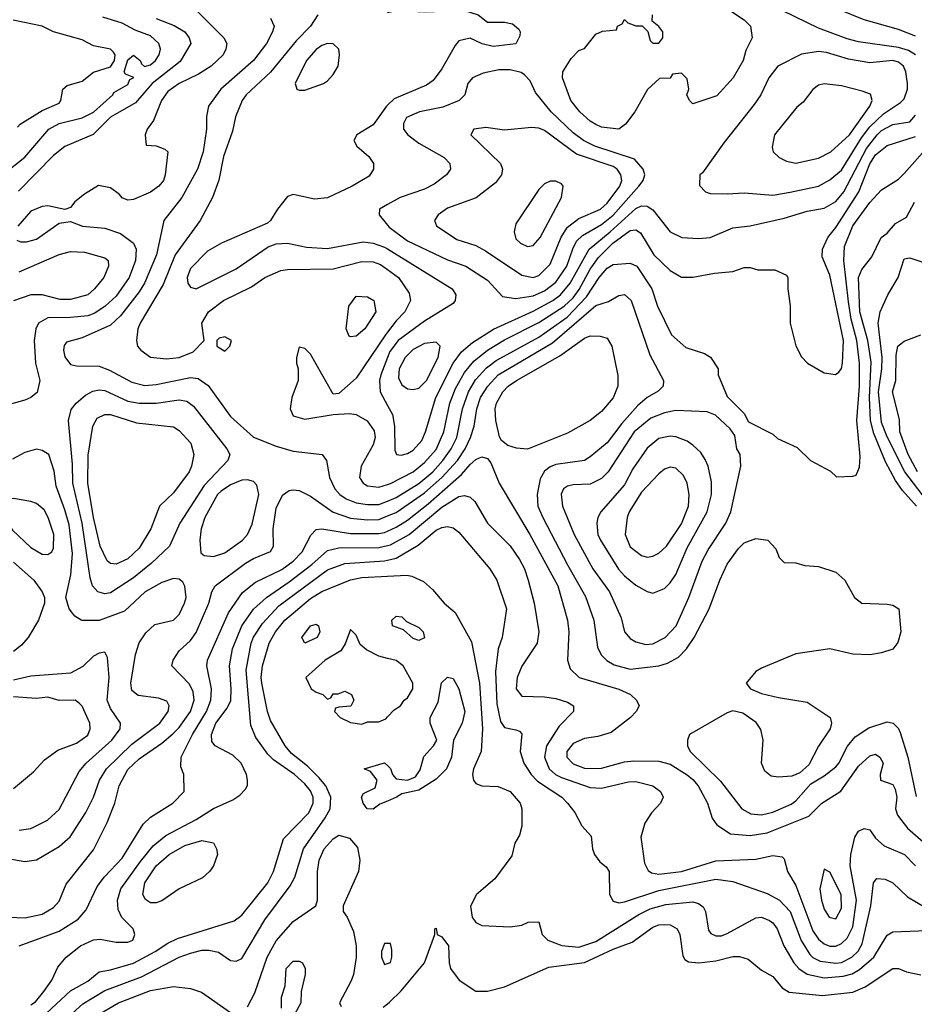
# Model space of a CAD drawing. Header units: inches. Extents: x 1793389 to 1900389, y 320802 to 470796.
# Tile 255 of 256: x 1818711 to 1821845, y 405165 to 408613. Entities that reach past the tile are written whole.
import ezdxf

# ---------------------------------------------------------------- set-up
doc = ezdxf.new("R2010")
doc.units = ezdxf.units.IN
doc.header["$MEASUREMENT"] = 0
doc.layers.add('B8410', color=7, linetype='Continuous')
doc.layers.add('B8420', color=7, linetype='Continuous')

msp = doc.modelspace()

# ---------------------------------------------------------------- linework, layer by layer
at = {"layer": 'B8410', "color": 2}
for points, elevation in [([(1819298, 408678), (1819426.8, 408550), (1819437.3, 408530), (1819434, 408510), (1819424, 408490), (1819382.8, 408450), (1819338, 408422), (1819270, 408389.6), (1819230, 408362), (1819208.4, 408330), (1819180.5, 408259.5), (1819158, 408230), (1819151.3, 408210), (1819154, 408174), (1819190, 408171.3), (1819219.8, 408159.8), (1819231, 408150), (1819221, 408070), (1819214.8, 408050), (1819198.8, 408030), (1819170, 408009.5), (1819110, 407983.7), (1819090, 407981.2), (1819070, 407989), (1819061.2, 408001.2), (1819030, 408024), (1818987.3, 408032.7), (1818938, 408002), (1818905.2, 407974.8), (1818890, 407955.3), (1818870, 407948), (1818810, 407961.2), (1818790, 407959.3), (1818750, 407942.7), (1818705.5, 407890)], 346), ([(1818661.8, 408078.2), (1818730, 408131.6), (1818813.4, 408230), (1818850, 408249.6), (1818930, 408269.7), (1818970, 408289.7), (1819037.3, 408350), (1819041.6, 408358.4), (1819090, 408386), (1819096.9, 408403.1), (1819110.8, 408410.8), (1819082, 408422), (1819078, 408430), (1819090, 408472.3), (1819110, 408489.3), (1819133.2, 408470), (1819138, 408458), (1819149.2, 408449.2), (1819170, 408455.1), (1819187.3, 408470), (1819200.5, 408490), (1819204.9, 408510), (1819199.1, 408530), (1819170, 408556.4), (1819116, 408576), (1819070, 408600.5), (1819002.3, 408622.3)], 338), ([(1818703.4, 408236.6), (1818712.8, 408247.2), (1818790, 408294.5), (1818850, 408321.2), (1818855.5, 408330), (1818863, 408370), (1818877.4, 408382.6), (1818930, 408398), (1818970, 408429.7), (1819030, 408448.5), (1819043.1, 408470), (1819046.4, 408490), (1819039.9, 408499.9), (1819030, 408510.4), (1818970, 408522), (1818930, 408542), (1818830.5, 408570.5), (1818790, 408590.8), (1818688.7, 408611.3)], 334), ([(1819190, 408617.1), (1819252.8, 408592.8), (1819290, 408570.5), (1819304.9, 408550), (1819310.5, 408530), (1819273.4, 408466.6), (1819175.8, 408390), (1819117.7, 408322.3), (1819030, 408271.8), (1818968.6, 408211.4), (1818870, 408169.4), (1818830, 408138), (1818707.5, 408012.5)], 342), ([(1819590, 408618), (1819602.8, 408590), (1819597.3, 408570), (1819576.3, 408530), (1819530.5, 408470), (1819416.3, 408370), (1819373.4, 408310), (1819365.8, 408274.2), (1819366, 408230), (1819354, 408150), (1819334.9, 408090), (1819279.1, 407990), (1819216, 407910), (1819190.3, 407790), (1819149.1, 407690.9), (1819130, 407659.5), (1819064.5, 407575.5), (1819030, 407543.6), (1818930, 407499.5), (1818876, 407484), (1818867.5, 407472.5), (1818864.5, 407455.5), (1818870, 407432), (1818890, 407406), (1818910, 407400.7), (1818990, 407399.3), (1819025.9, 407385.8), (1819103.8, 407343.8), (1819150, 407332), (1819190, 407335.3), (1819310, 407360.4), (1819337, 407357), (1819372, 407332), (1819450, 407224), (1819530, 407150.6), (1819610, 407119.1), (1819670, 407102), (1819770.6, 407090.6), (1819786, 407070), (1819796.3, 407010), (1819815.5, 406970), (1819833.4, 406950), (1819855.4, 406935.4), (1819890, 406921.7), (1819930, 406915.6), (1819970, 406915.6), (1820000, 406927.6)], 350), ([(1819756.3, 408630), (1819730.5, 408590), (1819680.5, 408539.5), (1819590.3, 408429.7), (1819504.9, 408350), (1819490.3, 408329.7), (1819467.1, 408272.9), (1819457.3, 408222.7), (1819425.5, 408134.5), (1819408.6, 408051.4), (1819387.3, 407990), (1819344, 407910), (1819256.4, 407790), (1819213.9, 407686.1), (1819133.4, 407550), (1819124.9, 407530), (1819121, 407490), (1819124.7, 407470), (1819135.3, 407455.3), (1819170, 407431), (1819225.5, 407425.5), (1819270, 407430.5), (1819319, 407450), (1819358, 407490), (1819349.3, 407550), (1819373.2, 407590), (1819425.2, 407630), (1819523, 407677), (1819570, 407710.4), (1819625.8, 407734.2), (1819650, 407738), (1819810, 407740.4), (1819910, 407766.7), (1819950, 407764.9), (1819975.6, 407755.6), (1820000, 407737.8)], 354), ([(1820000, 408313.5), (1819996.4, 408310), (1819950, 408245.2), (1819892, 408210), (1819882, 408190), (1819892, 408170), (1819934.4, 408134.4), (1819951, 408110), (1819951, 408090), (1819935.2, 408064.8), (1819876, 408030), (1819790, 407989.6), (1819744.8, 407984.8), (1819670, 408001.2), (1819650, 407994), (1819614.8, 407950), (1819590.6, 407909.4), (1819579.8, 407900.2), (1819418, 407830), (1819370, 407802.7), (1819310, 407741.2), (1819298, 407710), (1819300.7, 407690), (1819310, 407676), (1819330, 407670.7), (1819470, 407740.5), (1819582, 407818), (1819610, 407828), (1819650, 407830.6), (1819716.1, 407816.1), (1819790, 407812.2), (1819915.1, 407835.1), (1819950, 407830.4), (1819990, 407817), (1820000, 407810.8)], 358), ([(1820000, 407965.4), (1819972, 407950), (1819971.3, 407930), (1820000, 407893.9)], 362), ([(1818701.4, 407841.4), (1818714.8, 407834.8), (1818734.8, 407834.8), (1818770, 407844.9), (1818850, 407901), (1818890, 407906.8), (1818932, 407890), (1819010, 407883), (1819064.9, 407864.9), (1819110, 407830.8), (1819119.3, 407810), (1819117, 407770), (1819095.3, 407710), (1819050, 407645.1), (1819010.5, 407610), (1818974.5, 407585.5), (1818950, 407575.8), (1818890, 407569.7), (1818810.4, 407569.6), (1818777.3, 407550), (1818768, 407530), (1818762.4, 407490), (1818766.4, 407410), (1818782, 407350), (1818773, 407307), (1818750.5, 407289.5), (1818730, 407281.2), (1818650, 407259)], 346), ([(1818710, 407730.6), (1818850, 407790.5), (1818890, 407801.6), (1818938.8, 407798.8), (1819010, 407778.8), (1819021, 407770), (1819022.8, 407750), (1819006, 407710), (1818974, 407670), (1818950, 407649.6), (1818890, 407633.6), (1818853.4, 407633.4), (1818790, 407649.6), (1818750.6, 407649.4), (1818690, 407629)], 342), ([(1820000, 407519), (1819993.1, 407510), (1819890, 407357.2), (1819830, 407304), (1819810, 407302), (1819730, 407442), (1819710, 407462), (1819690, 407466), (1819680.7, 407430), (1819680.7, 407410), (1819687.3, 407390), (1819687.3, 407350), (1819664.9, 407290), (1819658.8, 407250), (1819670, 407226), (1819710, 407214), (1819810, 407231), (1819866.3, 407233.7), (1819890.4, 407230.4), (1819928.3, 407208.3), (1819953.7, 407173.7), (1819956.4, 407150), (1819950, 407124), (1819907.7, 407050), (1819902, 407010), (1819914.8, 406990), (1819930, 406980.5), (1819970, 406975.8), (1820000, 406985.5)], 354), ([(1820000, 407429.6), (1819976.5, 407370), (1819972, 407350), (1819974, 407310), (1820000, 407261.8)], 358), ([(1818670, 405675.5), (1818730, 405664.9), (1818770, 405670.7), (1818850, 405717.3), (1818887.9, 405752.1), (1818942.7, 405837.3), (1818969.6, 405890), (1818991.5, 405950), (1819015.6, 405990), (1819104.2, 406075.8), (1819202, 406150), (1819231.8, 406190), (1819235.1, 406210), (1819226.6, 406226.6), (1819197.2, 406237.2), (1819126.2, 406246.2), (1819104.4, 406264.4), (1819100.7, 406290), (1819117, 406390), (1819129.6, 406430.4), (1819153.8, 406466.2), (1819184.8, 406495.2), (1819250, 406510.8), (1819269.6, 406530.4), (1819289.4, 406570), (1819294.5, 406590), (1819289.5, 406629.5), (1819283.2, 406643.2), (1819270, 406654), (1819250, 406656), (1819210, 406642), (1819150.8, 406610), (1819078.7, 406541.3), (1818990, 406509.6), (1818929.5, 406509.5), (1818904.1, 406524.1), (1818885.2, 406550), (1818873.2, 406590), (1818891.2, 406668.8), (1818896.2, 406743.8), (1818884.4, 406844.4), (1818870, 406897.2), (1818839.1, 406979.1), (1818831.7, 407031.7), (1818813.2, 407090), (1818790, 407104), (1818770, 407109), (1818730, 407098), (1818686.2, 407073.8)], 350), ([(1818674, 405470), (1818730, 405467.7), (1818790, 405480.5), (1818830, 405504), (1818850, 405526), (1818874.2, 405585.8), (1818970, 405706), (1819018.3, 405801.7), (1819045.1, 405870), (1819059.6, 405930), (1819090, 405987.7), (1819130, 406024.4), (1819210, 406079.5), (1819247.7, 406112.3), (1819270, 406134.9), (1819309.7, 406190), (1819323, 406230), (1819319.7, 406259.7), (1819306.6, 406286.6), (1819244, 406350), (1819249, 406370), (1819270, 406402.8), (1819310, 406439.1), (1819330, 406466.8), (1819373.6, 406570), (1819384.5, 406610), (1819396, 406630), (1819502.7, 406710), (1819530, 406726.4), (1819590, 406751.3), (1819601.2, 406770), (1819599.5, 406830), (1819610, 406902), (1819631.9, 406948.1), (1819655.5, 406964.5), (1819670, 406967.3), (1819690, 406964), (1819730, 406944.9), (1819810, 406888.5), (1819870, 406867.6), (1819930, 406861.5), (1819970, 406862.7), (1820000, 406875.2)], 346), ([(1818710, 405370.4), (1818850, 405421.3), (1818916.2, 405463.8), (1818944.4, 405495.6), (1818982.8, 405577.2), (1819008.3, 405611.7), (1819070, 405677.3), (1819143.6, 405796.4), (1819170, 405821), (1819248, 405870), (1819288, 405910), (1819286, 405970), (1819276.4, 405996.4), (1819277.2, 406030), (1819316.3, 406110), (1819366, 406190), (1819381.1, 406230), (1819383.5, 406270), (1819367.3, 406350), (1819369.6, 406370), (1819443.5, 406536.5), (1819492.6, 406607.4), (1819537.1, 406642.9), (1819630, 406687.2), (1819670, 406716.4), (1819700.5, 406750), (1819731.5, 406808.5), (1819750, 406827.3), (1819770, 406830.4), (1819870, 406814.3), (1819970, 406813.8), (1819990, 406817.7), (1820000, 406822.2)], 342), ([(1818750, 405163.6), (1818766.3, 405173.7), (1818796.2, 405210), (1818823.7, 405250), (1818845.1, 405294.9), (1818874, 405330), (1818924, 405370), (1818970, 405390.6), (1818993.7, 405393.7), (1819050, 405382.8), (1819090, 405382.8), (1819108, 405390), (1819115.3, 405410), (1819108.7, 405430), (1819069.4, 405469.4), (1819057, 405497), (1819053.6, 405530), (1819065.6, 405570), (1819134.5, 405665.5), (1819179.5, 405720.5), (1819223.3, 405756.7), (1819330, 405812.4), (1819390, 405850.5), (1819458.4, 405881.6), (1819482.7, 405897.3), (1819502, 405918), (1819509.2, 405930.8), (1819509.3, 405950), (1819506, 405970), (1819487, 406010), (1819458, 406038), (1819396, 406070), (1819385.1, 406085.1), (1819383, 406110), (1819398.9, 406150), (1819438.2, 406201.8), (1819451, 406229), (1819452.8, 406270), (1819446, 406350), (1819457.4, 406410), (1819489.8, 406490.2), (1819530.8, 406549.2), (1819576.2, 406590), (1819655.8, 406644.2), (1819734.6, 406705.4), (1819790, 406754.4), (1819830, 406763.1), (1819970, 406765.2), (1820000, 406772)], 338), ([(1818690, 406713), (1818760.7, 406650), (1818790.8, 406610), (1818798.8, 406590), (1818798.8, 406570), (1818777.3, 406510), (1818740.7, 406450), (1818717.3, 406422.7), (1818690, 406400.9)], 350), ([(1818805.6, 405134.4), (1818890, 405212.4), (1818950, 405246.4), (1818990, 405279.3), (1819030, 405285.3), (1819110, 405308.8), (1819186.6, 405350), (1819230, 405379.5), (1819264.8, 405395.2), (1819462.7, 405457.3), (1819490, 405477.3), (1819580.7, 405590), (1819600.7, 405630), (1819635.1, 405744.9), (1819724.2, 405835.8), (1819739.7, 405870), (1819739.7, 405890), (1819730, 405912.3), (1819710, 405937.6), (1819674, 405970), (1819601, 406021), (1819581.1, 406041.1), (1819538.9, 406098.9), (1819521.5, 406141.5), (1819505.1, 406334.9), (1819522.6, 406430), (1819530, 406450.5), (1819561.8, 406498.2), (1819619.6, 406560.4), (1819790, 406687), (1819851, 406709), (1819990, 406717.7), (1820000, 406720.2)], 334), ([(1818869.5, 405110), (1818933.2, 405166.8), (1819010, 405213.7), (1819138.2, 405261.8), (1819270, 405330.3), (1819310, 405344.4), (1819350, 405354.4), (1819374.6, 405354.6), (1819407.9, 405347.9), (1819450, 405318), (1819470, 405316), (1819490, 405326), (1819570, 405460.7), (1819659.5, 405580.5), (1819675.6, 405610), (1819706, 405710), (1819782.2, 405817.8), (1819799.6, 405850), (1819802, 405890), (1819783.5, 405930), (1819759.8, 405959.8), (1819719.6, 405999.6), (1819664, 406044), (1819641.6, 406070), (1819590, 406159.3), (1819579.7, 406190), (1819559.7, 406290), (1819556.9, 406310), (1819562.4, 406350), (1819585.6, 406430), (1819607.8, 406470), (1819640.7, 406510), (1819730, 406585.7), (1819770, 406610.3), (1819870, 406652), (1819910, 406659.5), (1820000, 406664.4)], 330), ([(1820000, 406376.3), (1819970, 406384), (1819926, 406406), (1819904.7, 406424.7), (1819890, 406458), (1819870, 406478), (1819852, 406428), (1819836.9, 406403.1), (1819782, 406370), (1819714, 406310), (1819732, 406270), (1819750, 406258), (1819774, 406250), (1819790, 406234), (1819802, 406238), (1819810, 406252), (1819827.3, 406252.7), (1819850, 406262), (1819874, 406250), (1819882, 406230), (1819871.3, 406208.7), (1819830, 406206), (1819818, 406202), (1819814, 406190), (1819834, 406170), (1819870, 406152), (1819910, 406146), (1819930, 406154), (1819970, 406154), (1819994.6, 406165.4), (1820000, 406171.4)], 330), ([(1818710, 405775.5), (1818750, 405780.5), (1818809, 405810), (1818850, 405846.8), (1818919.3, 405980.7), (1818944.5, 406010), (1819034.5, 406090), (1819063.7, 406130), (1819065.2, 406150), (1819030, 406201.2), (1819017.6, 406230), (1819024.5, 406310), (1819019.3, 406379.3), (1819010, 406398), (1818990, 406395.3), (1818970, 406384), (1818932.4, 406347.6), (1818890, 406325.1), (1818750, 406314), (1818690, 406299.7)], 354), ([(1818690, 405920.7), (1818760.2, 405979.8), (1818798.6, 406021.4), (1818845.1, 406054.9), (1818910, 406079.1), (1818950, 406107.3), (1818958, 406130), (1818957, 406150), (1818930, 406208.7), (1818920.2, 406220.2), (1818906, 406230), (1818850, 406229.3), (1818810, 406240.9), (1818770, 406236.2), (1818690, 406241.3)], 358), ([(1820000, 405877), (1819973.7, 405866.3), (1819950, 405849), (1819928.7, 405850), (1819915.3, 405870), (1819909, 405891), (1819916.4, 405903.6), (1819956.6, 405923.4), (1819964, 405950), (1819940.2, 405980.2), (1819918, 405990), (1819990, 406010.6), (1820000, 406001)], 326), ([(1819510, 405156), (1819534.9, 405205.1), (1819578, 405330), (1819610, 405387.3), (1819670, 405454.8), (1819748.7, 405510), (1819755.3, 405530), (1819755.1, 405630), (1819760.7, 405670), (1819778.4, 405710), (1819810, 405744.9), (1819830, 405757.3), (1819867.1, 405747.1), (1819894.4, 405714.4), (1819902.8, 405670), (1819898.8, 405630), (1819844.7, 405510), (1819844.7, 405490), (1819858.8, 405470), (1819880.5, 405420.5), (1819890.4, 405369.6), (1819890.4, 405329.6), (1819880.7, 405270), (1819872.8, 405247.2), (1819831.3, 405170), (1819838, 405158)], 326), ([(1820000, 405378), (1819990, 405378), (1819978.8, 405350), (1819978.8, 405330), (1819990, 405304.7), (1820000, 405308.3)], 330), ([(1819628.9, 405151.1), (1819629.2, 405190), (1819642, 405230), (1819645.2, 405290), (1819670, 405316), (1819690, 405316), (1819702, 405310), (1819711.3, 405290), (1819711.3, 405270), (1819698, 405210), (1819696, 405170), (1819666, 405114)], 322), ([(1818990, 405130.4), (1819057.2, 405170), (1819170, 405213.7), (1819250, 405227.3), (1819310, 405220.7), (1819348.1, 405208.1), (1819450, 405136.3)], 326), ([(1819984.5, 405155.5), (1820000, 405167)], 326)]:
    msp.add_lwpolyline(points, dxfattribs=dict(at, elevation=elevation))
for points, elevation in [([(1819790, 408529.3), (1819770, 408522.7), (1819750, 408509.2), (1819716.3, 408470), (1819676, 408390), (1819682, 408370), (1819690, 408366), (1819710, 408366.8), (1819775.3, 408390), (1819790, 408398.8), (1819810, 408421), (1819826.6, 408450), (1819832, 408490), (1819829, 408510), (1819810, 408529)], 358), ([(1819870, 407502), (1819865.2, 407505.2), (1819855.3, 407530), (1819864, 407610), (1819890, 407644.7), (1819930, 407642), (1819952, 407630), (1819958.8, 407590), (1819921, 407530), (1819890, 407505.2)], 350), ([(1819430, 407502), (1819410, 407498), (1819402, 407490), (1819402, 407470), (1819430, 407452), (1819448, 407470), (1819454, 407490)], 354), ([(1819130, 407270.3), (1819190, 407270.3), (1819270, 407281.3), (1819297, 407277), (1819319.9, 407259.9), (1819437.3, 407110), (1819447.3, 407090), (1819440.7, 407070), (1819357.6, 406982.4), (1819273, 406850), (1819236.3, 406770), (1819173, 406710), (1819110, 406658.7), (1819030, 406605.6), (1819010, 406602.9), (1818985.2, 406610), (1818967, 406630), (1818958.6, 406658.6), (1818929.8, 406850), (1818898, 406990), (1818896.4, 407056.4), (1818882, 407210), (1818891.8, 407248.2), (1818909.6, 407270.4), (1818942.3, 407297.7), (1818968.1, 407311.9), (1818990, 407316.4), (1819010, 407314), (1819090, 407277)], 346), ([(1819050, 406706.6), (1819030, 406709.3), (1819018.4, 406718.4), (1818993.3, 406770), (1818969.8, 406870), (1818949.7, 406990), (1818951.6, 407088.4), (1818967.3, 407190), (1818982.7, 407217.3), (1819010, 407230.4), (1819030, 407230.4), (1819120.9, 407200.9), (1819250, 407186.8), (1819270, 407174.8), (1819310.7, 407130), (1819321, 407090), (1819313.4, 407050), (1819304.9, 407030), (1819250, 406956), (1819200.7, 406910), (1819170.5, 406830), (1819130, 406762.7), (1819090, 406725.1)], 342), ([(1819510, 407002), (1819490, 407000.7), (1819450, 406984.2), (1819417.5, 406962.5), (1819404.4, 406950), (1819359.5, 406870), (1819347, 406830), (1819342.4, 406790), (1819345.8, 406745.8), (1819357.3, 406737.3), (1819390, 406733), (1819430, 406746), (1819492.3, 406790), (1819510, 406810.8), (1819526, 406846), (1819549.6, 406950), (1819542.5, 406982.5), (1819530, 406996)], 350), ([(1818690, 406936), (1818667.5, 406932.5), (1818658.8, 406921.2), (1818650.8, 406890), (1818657.3, 406870), (1818685.9, 406825.8), (1818750, 406764.9), (1818790, 406742), (1818810, 406740.7), (1818824, 406750), (1818830, 406762), (1818831.5, 406810), (1818811.5, 406870), (1818796.8, 406896.8), (1818770, 406918.4), (1818750, 406925.6)], 354), ([(1819710, 406429.7), (1819699.3, 406450), (1819730, 406490.7), (1819750, 406496), (1819758, 406490), (1819762.8, 406470), (1819753.4, 406450)], 326), ([(1819170, 405520.9), (1819151.9, 405531.9), (1819142.9, 405550), (1819149.6, 405590), (1819190, 405650.4), (1819235.1, 405690), (1819290, 405721.6), (1819350, 405739.1), (1819390.4, 405730.4), (1819400.7, 405710), (1819404, 405690), (1819390.6, 405650), (1819376.3, 405630), (1819351.7, 405608.3), (1819270, 405569.6), (1819210, 405527), (1819190, 405520.9)], 334)]:
    msp.add_lwpolyline(points, close=True, dxfattribs=dict(at, elevation=elevation))
at = {"layer": 'B8420', "color": 2}
for points, elevation in [([(1820000, 408638.7), (1820030, 408644.9), (1820130, 408640.3), (1820270, 408644.9), (1820318, 408630), (1820350, 408604.7), (1820410, 408604.7), (1820438, 408598), (1820459.8, 408579.8), (1820464.7, 408570), (1820463.6, 408556.4), (1820450, 408529), (1820370, 408519), (1820331.6, 408528.4), (1820290, 408548.7), (1820250, 408539), (1820236.8, 408523.2), (1820190, 408441.2), (1820159.5, 408400.5), (1820136.7, 408383.3), (1820023.7, 408336.3), (1820000, 408313.5)], 358), ([(1821190.7, 408650.7), (1821250, 408612), (1821272, 408590), (1821278, 408550), (1821255.3, 408504.7), (1821246, 408470), (1821211, 408410), (1821153.7, 408346.3), (1821070, 408318), (1821058, 408330), (1821048.7, 408350), (1821055.3, 408370), (1821050, 408406), (1821030, 408426), (1820998, 408422), (1820990, 408408), (1820952.7, 408407.3), (1820911.3, 408368.7), (1820866, 408290), (1820833.2, 408246.8), (1820810, 408229.3), (1820750, 408237.2), (1820730, 408246), (1820710, 408257.2), (1820674, 408290), (1820642.7, 408330), (1820613.2, 408410), (1820614, 408430), (1820643.2, 408476.8), (1820670, 408504.7), (1820690, 408512), (1820730, 408562), (1820752.7, 408572.7), (1820802, 408578), (1820806, 408590), (1820822, 408598), (1820830, 408614), (1820842, 408602), (1820870, 408592), (1820892, 408592), (1820911.6, 408571.6), (1820920.7, 408540.7), (1820930, 408531.3), (1820950, 408531.3), (1820964, 408550), (1820964, 408570), (1820950, 408588.7), (1820927.3, 408607.3), (1820928, 408630)], 358), ([(1821849.8, 408489.8), (1821824.9, 408504.9), (1821790, 408516), (1821650, 408535.1), (1821610, 408546), (1821510, 408583.6), (1821343.7, 408663.7)], 358), ([(1821850, 408555.6), (1821790, 408578.4), (1821670, 408612.3), (1821578, 408650)], 354), ([(1820000, 407893.9), (1820006.1, 407886.1), (1820070, 407838.4), (1820210, 407772.2), (1820274.8, 407750), (1820350, 407700.7), (1820403.4, 407643.4), (1820450, 407636.4), (1820510, 407646.3), (1820550, 407663.1), (1820590, 407693.7), (1820628.5, 407750), (1820648.8, 407811.2), (1820662.5, 407837.5), (1820683.1, 407856.9), (1820750, 407895.6), (1820790, 407928.9), (1820880.7, 408030), (1820895.1, 408050), (1820900.9, 408070), (1820896, 408090), (1820864.9, 408124.9), (1820726, 408170), (1820687, 408190), (1820650, 408216.9), (1820573.6, 408290), (1820518.4, 408358.4), (1820499.3, 408399.3), (1820480.1, 408420.1), (1820467.9, 408427.9), (1820430, 408438), (1820390, 408437.4), (1820334.6, 408425.4), (1820298, 408410), (1820281, 408390), (1820271, 408350), (1820251.3, 408330), (1820193.5, 408306.5), (1820112, 408290), (1820066, 408270), (1820056, 408250), (1820056, 408230), (1820071, 408210), (1820110, 408180.7), (1820198.8, 408130), (1820218.8, 408110), (1820221, 408090), (1820206.8, 408070), (1820163.4, 408036.6), (1820130, 408019.5), (1820044.7, 407990), (1820000, 407965.4)], 362), ([(1820000, 407261.8), (1820017.1, 407230), (1820024.9, 407190), (1820026, 407106), (1820031, 407091), (1820047.7, 407087.7), (1820070, 407093.4), (1820090, 407105.5), (1820120.1, 407139.9), (1820133.3, 407170), (1820169.7, 407290), (1820229.8, 407410.2), (1820259.6, 407450), (1820297.8, 407482.2), (1820370.9, 407529.1), (1820510, 407592.9), (1820579.6, 407630), (1820606.6, 407650), (1820640.4, 407690), (1820706.3, 407810), (1820780.4, 407870), (1820870, 407951.8), (1820890, 407961.3), (1820910, 407960.5), (1820930, 407947.3), (1820990.5, 407870.5), (1821030.5, 407850.5), (1821090, 407847.3), (1821130, 407850.6), (1821210, 407884), (1821270, 407890.6), (1821390, 407918), (1821470, 407943), (1821530, 407952.7), (1821570, 407976.4), (1821598.9, 408010), (1821678.4, 408161.6), (1821715.4, 408210), (1821730, 408224.6), (1821770, 408245.7), (1821830, 408255.5), (1821850, 408278.8)], 358), ([(1820000, 406985.5), (1820010, 406988.7), (1820090, 407030.3), (1820130, 407062), (1820170, 407108.5), (1820197.7, 407170), (1820218.5, 407270), (1820238.2, 407321.8), (1820270, 407377.1), (1820302.2, 407417.8), (1820350, 407455.6), (1820410, 407491.6), (1820530, 407552.7), (1820618.3, 407610), (1820650, 407639.6), (1820671.7, 407668.3), (1820710, 407739.5), (1820739.7, 407780.3), (1820789.2, 407830.8), (1820850, 407875.3), (1820870, 407877.1), (1820886.7, 407866.7), (1820933.4, 407790), (1820990, 407734.8), (1821030, 407711), (1821070, 407711), (1821145.4, 407725.4), (1821210, 407731), (1821250, 407744.7), (1821270, 407744.7), (1821296.9, 407736.9), (1821356.9, 407736.9), (1821398, 407718), (1821402, 407710), (1821402, 407670), (1821410.8, 407610.8), (1821411, 407550), (1821430.7, 407470.7), (1821450, 407432), (1821471.3, 407410), (1821530, 407376), (1821569.1, 407370.9), (1821581.2, 407378.8), (1821590, 407392), (1821594, 407410), (1821596.9, 407490), (1821550, 407718), (1821523.1, 407783.1), (1821524, 407810), (1821542.7, 407850), (1821570, 407884.9), (1821651.1, 408010), (1821690, 408108), (1821710, 408139.5), (1821750, 408172.2), (1821850, 408203.6)], 354), ([(1820000, 406927.6), (1820030, 406939.6), (1820110, 406989.1), (1820159.1, 407030), (1820193.5, 407070), (1820223.1, 407110), (1820242.3, 407150), (1820262.7, 407250), (1820283.5, 407310), (1820308.3, 407351.7), (1820346.4, 407393.6), (1820380.2, 407419.8), (1820530, 407500.9), (1820629.2, 407570.8), (1820697.2, 407642.8), (1820741.3, 407710), (1820770, 407743), (1820790, 407755.5), (1820850, 407760.4), (1820873, 407750), (1820926, 407670), (1820946, 407610), (1820994.8, 407510), (1821045.2, 407465.2), (1821110, 407444.7), (1821131.1, 407431.1), (1821158, 407390), (1821158, 407370), (1821190, 407294), (1821250, 407234), (1821264.7, 407204.7), (1821350, 407162), (1821366.4, 407146.4), (1821435.3, 407115.3), (1821482, 407070), (1821551.6, 407031.6), (1821572.7, 407012.7), (1821630, 407014), (1821642, 407018), (1821654, 407046), (1821656, 407084), (1821643.6, 407210), (1821653.8, 407330), (1821653.1, 407410), (1821643.8, 407490), (1821623.9, 407563.9), (1821615.2, 407624.8), (1821598.5, 407770), (1821601.1, 407818.9), (1821630, 407890.7), (1821690, 407973.4), (1821730, 408017.3), (1821790, 408054.8), (1821810, 408074.8), (1821892.6, 408167.4)], 350), ([(1821852.6, 406910), (1821804, 406964), (1821779.8, 406999.8), (1821744.9, 407064.9), (1821704.2, 407164.2), (1821691.6, 407210), (1821688.2, 407290), (1821694.2, 407414.2), (1821682.8, 407490), (1821655.1, 407590), (1821649.8, 407710), (1821661.7, 407738.3), (1821697.2, 407782.8), (1821729.6, 407850.4), (1821750, 407866), (1821780.1, 407899.9), (1821818, 407922), (1821846.5, 407973.5)], 346), ([(1820000, 407810.8), (1820226, 407670), (1820238.8, 407650), (1820237.3, 407630), (1820230, 407619), (1820130, 407557.6), (1820037.6, 407490), (1820008.6, 407451.4), (1820000, 407429.6)], 358), ([(1821888.7, 406930), (1821811.9, 407030), (1821750, 407151.8), (1821730, 407202.7), (1821720.2, 407310), (1821731.8, 407390), (1821732.9, 407430), (1821718.4, 407550), (1821726, 407590), (1821752.3, 407650), (1821789.4, 407710), (1821810, 407776), (1821830, 407779.1), (1821950, 407739.3)], 342), ([(1820000, 407737.8), (1820038, 407710), (1820075.6, 407655.6), (1820080.5, 407630), (1820060.5, 407590), (1820030, 407558.4), (1820000, 407519)], 354), ([(1820000, 406875.2), (1820030, 406887.7), (1820130, 406956.1), (1820190.5, 407009.5), (1820244.8, 407070), (1820272.4, 407110), (1820291.2, 407150), (1820303.1, 407190), (1820312.6, 407250), (1820325.7, 407290), (1820351.2, 407330), (1820388, 407370), (1820578.5, 407481.5), (1820730, 407611.7), (1820774, 407626), (1820810, 407647.7), (1820830, 407650.5), (1820853, 407630), (1820919, 407439), (1820966.8, 407350), (1820966, 407330), (1820947.9, 407312.1), (1820910, 407289.5), (1820877.5, 407262.5), (1820820.7, 407199.3), (1820770, 407131.8), (1820710, 407082), (1820690, 407069.6), (1820590, 407055.1), (1820570, 407047.3), (1820550, 407032.3), (1820534.7, 407005.3), (1820523.8, 406950), (1820526.4, 406910), (1820544.4, 406870), (1820630, 406704), (1820693.5, 406593.5), (1820723, 406510), (1820735.2, 406415.2), (1820748.5, 406388.5), (1820768.6, 406368.6), (1820794.2, 406354.2), (1820850, 406338.4), (1820950, 406350.4), (1820980.5, 406359.5), (1821019.1, 406380.9), (1821047, 406410), (1821074.5, 406450), (1821127, 406550), (1821163.7, 406650), (1821190, 406706), (1821230, 406761), (1821250, 406781), (1821290, 406796), (1821332, 406790), (1821359.8, 406759.8), (1821372, 406730), (1821390, 406712), (1821430, 406711.3), (1821462, 406702), (1821510, 406698), (1821570, 406678), (1821602, 406650), (1821636, 406590), (1821662, 406570), (1821750, 406566.8), (1821770, 406562.8), (1821790.8, 406550), (1821798.8, 406470), (1821787.9, 406432.1), (1821770, 406409.3), (1821730, 406396), (1821690, 406389.5), (1821630, 406391.8), (1821550, 406409.6), (1821430, 406392), (1821310, 406342), (1821290.8, 406330), (1821256, 406290), (1821271.3, 406270), (1821310, 406254), (1821370, 406239.1), (1821470, 406222.8), (1821550.8, 406170), (1821554.8, 406150), (1821550.6, 406129.4), (1821510, 406068.7), (1821476.1, 406003.9), (1821444.7, 405975.3), (1821416.1, 405963.9), (1821370, 405960.7), (1821343.9, 405963.9), (1821321.6, 405981.6), (1821309.6, 406010), (1821315.6, 406090), (1821307.8, 406127.8), (1821291.5, 406151.5), (1821244.8, 406184.8), (1821210, 406193.2), (1821190, 406186), (1821058, 406110), (1821050.8, 406090), (1821050.7, 406070), (1821060.7, 406050), (1821166, 405946), (1821240.7, 405850), (1821272.3, 405832.3), (1821310, 405828.5), (1821350, 405837.6), (1821414.1, 405865.9), (1821430, 405878), (1821482.4, 405937.6), (1821530, 405964.9), (1821570, 405997.3), (1821580.9, 406010), (1821611.3, 406068.7), (1821638, 406102), (1821686.6, 406133.4), (1821750, 406154), (1821771.3, 406150), (1821790, 406131.3), (1821796.4, 406116.4), (1821823.1, 406030), (1821852.5, 405892.5)], 346), ([(1821856.8, 407030), (1821824.2, 407090), (1821794.7, 407170), (1821793.4, 407213.4), (1821769.6, 407310), (1821780.9, 407350), (1821781.7, 407438.3), (1821787.3, 407470), (1821810, 407487.7), (1821868, 407510)], 338), ([(1820000, 406822.2), (1820030, 406835.6), (1820070, 406860.9), (1820142.4, 406917.6), (1820259.2, 407020.8), (1820290, 407055.5), (1820310, 407073), (1820330, 407082.8), (1820350, 407076), (1820361.4, 407061.4), (1820390.7, 406990), (1820498.4, 406810), (1820596.4, 406630), (1820630.5, 406510), (1820635.5, 406470), (1820630.6, 406370.6), (1820639.9, 406339.9), (1820671.3, 406310), (1820810, 406268.2), (1820851.3, 406250), (1820872, 406230), (1820882, 406210), (1820871.3, 406190), (1820850.8, 406170), (1820783, 406117), (1820736.7, 406103.3), (1820690, 406096.2), (1820650, 406078), (1820628.2, 406050), (1820628.2, 406030), (1820650, 406006.7), (1820690, 405992.4), (1820710, 405990.4), (1820750, 405992.4), (1820830, 406014.4), (1820862.7, 406017.3), (1820950, 406016.4), (1820990, 406006), (1821050, 405968.2), (1821070, 405952.7), (1821088.2, 405930), (1821120.5, 405870), (1821137.3, 405817.3), (1821153.4, 405793.4), (1821201.6, 405761.6), (1821270, 405755.8), (1821330, 405765.3), (1821475.6, 405824.4), (1821521.2, 405870), (1821588.3, 405911.7), (1821650, 405999.1), (1821690, 406034.8), (1821710, 406041), (1821724.7, 406030), (1821736, 406010), (1821726, 405970), (1821727.3, 405950), (1821770, 405934.8), (1821778, 405918), (1821783.8, 405890), (1821779.3, 405850), (1821787.1, 405827.1), (1821821.4, 405781.4), (1821885.9, 405725.8)], 342), ([(1820000, 406772), (1820010, 406774.3), (1820075.6, 406810), (1820190, 406905.7), (1820250, 406943), (1820270, 406947.3), (1820290, 406940.7), (1820306.2, 406926.2), (1820350.7, 406850), (1820430, 406770.7), (1820462.9, 406722.9), (1820480.4, 406690), (1820493, 406650), (1820513.4, 406570), (1820530.4, 406469.6), (1820524, 406430), (1820470, 406348.7), (1820454, 406310), (1820451, 406270), (1820470, 406244.7), (1820550, 406242), (1820590, 406235.5), (1820630, 406222.8), (1820651.3, 406210), (1820651.3, 406190), (1820601.4, 406138.6), (1820556.4, 406070), (1820550.4, 406030), (1820566.4, 405990), (1820588, 405970), (1820610, 405959.5), (1820710, 405924.9), (1820750, 405922.4), (1820844.5, 405944.5), (1820870, 405945.5), (1820930, 405930.6), (1820956, 405910), (1820966, 405890), (1820956, 405870), (1820924.7, 405835.3), (1820900.9, 405799.1), (1820887.7, 405750), (1820899.8, 405659.8), (1820913.2, 405633.2), (1820925.1, 405625.1), (1820950, 405620.4), (1821030, 405630.3), (1821150, 405667.4), (1821290, 405673.4), (1821350, 405686), (1821382, 405682), (1821390, 405674), (1821401, 405630), (1821430, 405581), (1821490, 405422), (1821510, 405393), (1821530, 405376.4), (1821550, 405368.7), (1821570, 405368.7), (1821590, 405378.4), (1821610, 405397.1), (1821630, 405436), (1821643.5, 405530), (1821621.1, 405650), (1821623.5, 405690), (1821637, 405750), (1821650, 405771.3), (1821670, 405781), (1821690, 405776), (1821710, 405746.8), (1821740.3, 405720.3), (1821810.6, 405690), (1821850.2, 405650.2)], 338), ([(1820000, 406720.2), (1820030, 406727.4), (1820107, 406773), (1820170, 406826), (1820190, 406834.4), (1820210, 406838), (1820230, 406834), (1820250, 406818.8), (1820358.8, 406690), (1820382.8, 406650), (1820416.3, 406550), (1820402, 406450), (1820388, 406410), (1820378.7, 406330), (1820382.9, 406217.1), (1820395.3, 406155.3), (1820410, 406134), (1820450, 406126.8), (1820462, 406122), (1820470, 406112), (1820464.9, 406050), (1820478, 406010), (1820503.8, 405970), (1820526, 405946), (1820610.8, 405890), (1820631, 405870), (1820656.8, 405836.8), (1820681, 405790), (1820713.7, 405753.7), (1820718, 405710), (1820724.7, 405690), (1820743.5, 405663.5), (1820766.4, 405646.4), (1820776, 405630), (1820777.3, 405550), (1820790, 405526), (1820810, 405520.5), (1820830, 405523.8), (1820950, 405563.6), (1821150, 405603.8), (1821210, 405595.5), (1821330, 405552.7), (1821373.4, 405530), (1821410.3, 405490), (1821449.1, 405389.1), (1821479.1, 405339.1), (1821490, 405328.5), (1821515.9, 405315.9), (1821570, 405309), (1821590, 405311.7), (1821627, 405330), (1821648.7, 405351.3), (1821663.1, 405376.9), (1821693.3, 405510), (1821702.7, 405590), (1821714, 405606), (1821743.5, 405603.5), (1821770, 405591), (1821822, 405542), (1821884.6, 405504.6)], 334), ([(1820000, 406664.4), (1820068, 406668), (1820084.9, 406664.9), (1820126, 406646), (1820158, 406618), (1820198, 406570), (1820237.3, 406537.3), (1820294.6, 406434.6), (1820322.6, 406290), (1820333.1, 406130), (1820328, 406050), (1820301.6, 405990), (1820298, 405970), (1820300.7, 405950), (1820310, 405938.8), (1820330, 405930.7), (1820387.3, 405927.3), (1820430, 405910.8), (1820464.7, 405870), (1820470.9, 405849.1), (1820470.9, 405789.1), (1820462, 405758), (1820446, 405730), (1820435.3, 405684.7), (1820375.9, 405604.1), (1820312, 405550), (1820291.3, 405508.7), (1820296, 405470), (1820310, 405451.3), (1820330, 405441), (1820430, 405436), (1820470, 405442), (1820492.7, 405452.7), (1820530, 405454), (1820542, 405410), (1820562, 405390), (1820610.6, 405370.6), (1820670, 405365.7), (1820730, 405384.6), (1820880, 405480), (1820920.6, 405499.4), (1820975.1, 405515.1), (1821070, 405523.8), (1821090, 405518), (1821106, 405506), (1821113.4, 405490), (1821124.4, 405424.4), (1821133.2, 405413.2), (1821150, 405405.5), (1821170, 405405.5), (1821190, 405413), (1821290, 405467.7), (1821310, 405470.4), (1821338.3, 405458.3), (1821350, 405450.6), (1821365.5, 405430), (1821388.4, 405370), (1821423.1, 405310), (1821440.4, 405290), (1821470.2, 405270.2), (1821530, 405258.3), (1821596.8, 405263.2), (1821627.8, 405272.2), (1821653.5, 405286.5), (1821704.2, 405330), (1821750, 405406.8), (1821770, 405419.1), (1821890, 405423.8)], 330), ([(1820000, 406171.4), (1820023.1, 406196.9), (1820046, 406210), (1820058, 406230), (1820070, 406238), (1820088.7, 406270), (1820088.7, 406290), (1820055.3, 406350), (1820030, 406368.7), (1820000, 406376.3)], 330), ([(1820000, 406001), (1820010, 405991.3), (1820017.3, 405970), (1820030, 405954.8), (1820070, 405950.6), (1820098.4, 405961.6), (1820114.2, 405985.8), (1820127.4, 406032.6), (1820160.9, 406070), (1820172.7, 406090), (1820149.7, 406149.7), (1820149.7, 406170), (1820176.9, 406223.1), (1820189.7, 406290.3), (1820210, 406311.3), (1820230, 406306), (1820250.3, 406270.3), (1820270.4, 406190), (1820262, 406150), (1820230.7, 406090), (1820224, 406030), (1820206.8, 405990), (1820170, 405954), (1820110, 405915.3), (1820050, 405902), (1820032, 405890), (1820000, 405877)], 326), ([(1820000, 405167), (1820007.5, 405172.5), (1820047.5, 405212.5), (1820129.2, 405310), (1820166, 405410), (1820166, 405430), (1820170, 405432), (1820174, 405410), (1820190, 405402), (1820214, 405370), (1820216, 405310), (1820221, 405290), (1820251.3, 405250), (1820310, 405211.3), (1820350, 405211.3), (1820410, 405226.8), (1820565.3, 405294.7), (1820690, 405311.8), (1820790, 405358.7), (1820856.9, 405383.1), (1820930, 405434.9), (1820950, 405443), (1820970, 405444.9), (1820990, 405444), (1821014.8, 405430), (1821024, 405410), (1821034.4, 405334.4), (1821042, 405322), (1821054, 405314), (1821090.6, 405310.6), (1821150, 405317.1), (1821210, 405332.4), (1821232.7, 405332.7), (1821263.5, 405323.5), (1821310, 405284.7), (1821350, 405262), (1821382.8, 405222.8), (1821407.3, 405207.3), (1821524.1, 405195.9), (1821630, 405207.3), (1821673.3, 405226.7), (1821770, 405291), (1821790, 405291), (1821818.5, 405278.5), (1821867.9, 405267.9)], 326), ([(1820000, 405308.3), (1820010, 405312), (1820015.1, 405330), (1820015.5, 405355.5), (1820010, 405378), (1820000, 405378)], 330)]:
    msp.add_lwpolyline(points, dxfattribs=dict(at, elevation=elevation))
for points, elevation in [([(1821510, 408501.6), (1821450, 408492), (1821367.3, 408450), (1821336.3, 408410), (1821307.7, 408350), (1821283.9, 408316.1), (1821178, 408182), (1821103.6, 408076.4), (1821094, 408070), (1821092.7, 408032.7), (1821114, 408010), (1821130, 408004.7), (1821190, 408002.8), (1821250, 408007.3), (1821350, 407998), (1821410, 408008.5), (1821510, 408030.5), (1821550, 408052.7), (1821590, 408086), (1821661, 408199), (1821690, 408237.4), (1821737.2, 408282.8), (1821797.2, 408322.8), (1821810, 408336.3), (1821821.1, 408370), (1821821.1, 408390), (1821815.8, 408430), (1821807.3, 408450), (1821790, 408464.2), (1821770, 408469.7), (1821690, 408462), (1821614.5, 408474.5), (1821537.7, 408497.7)], 362), ([(1821530, 408389), (1821510, 408384), (1821490, 408368.7), (1821455.9, 408324.1), (1821433.7, 408306.3), (1821356, 408210), (1821347.1, 408167.1), (1821351.3, 408150), (1821372, 408130), (1821398, 408118), (1821430, 408110.8), (1821510, 408127.7), (1821552.7, 408150), (1821618, 408210), (1821689.6, 408310), (1821698, 408330), (1821692, 408352), (1821663.3, 408363.3), (1821590, 408380.9)], 366), ([(1820504.1, 408235.9), (1820410, 408226), (1820344.5, 408235.5), (1820302, 408230), (1820292, 408210), (1820396, 408110), (1820402.8, 408090), (1820398.8, 408070), (1820378.8, 408041.2), (1820310.4, 407989.6), (1820210, 407952.7), (1820178, 407930), (1820164.7, 407910), (1820171.1, 407891.1), (1820243.4, 407843.4), (1820310, 407822), (1820343.7, 407803.7), (1820470, 407718), (1820510, 407710.4), (1820530, 407717.1), (1820570, 407757.3), (1820608.8, 407851.2), (1820630, 407886), (1820670, 407917.1), (1820746, 407950), (1820769.6, 407970), (1820814.3, 408030), (1820820.5, 408050), (1820816.9, 408070), (1820804.5, 408090), (1820790, 408098.9), (1820662.2, 408142.2), (1820550, 408225.1), (1820530, 408233.6)], 366), ([(1820590, 408048), (1820570, 408048), (1820550, 408038), (1820530, 408018), (1820450, 407898), (1820444, 407870), (1820450, 407846), (1820466, 407830), (1820490, 407818.8), (1820510, 407822.8), (1820535.1, 407850), (1820609, 407990), (1820615.3, 408030), (1820610, 408038)], 370), ([(1820490, 407109.3), (1820452.1, 407112.1), (1820422, 407122), (1820399.3, 407139.3), (1820392.1, 407152.1), (1820379.6, 407210), (1820377.6, 407250), (1820382.4, 407270), (1820403.6, 407310), (1820422.9, 407330), (1820452, 407350), (1820603.9, 407436.1), (1820690, 407497.3), (1820710, 407506), (1820745.4, 407505.4), (1820770, 407498), (1820786, 407470), (1820807.1, 407367.1), (1820807.3, 407330), (1820790, 407289), (1820750, 407241.2), (1820710.4, 407209.6), (1820630, 407165.2)], 342), ([(1820170, 407484), (1820130, 407479.6), (1820090, 407458.4), (1820062.4, 407430), (1820040.4, 407390), (1820038.8, 407358.8), (1820050, 407334.8), (1820070, 407320.7), (1820090, 407318), (1820110, 407323), (1820136.9, 407350), (1820177.6, 407430), (1820184, 407470)], 362), ([(1821010, 407245.1), (1820970, 407236.9), (1820922.6, 407217.4), (1820864.4, 407170), (1820772.7, 407030), (1820750, 407006.6), (1820710, 406987), (1820650, 406984.5), (1820630, 406979.3), (1820616, 406970), (1820608.3, 406951.7), (1820613.4, 406910), (1820654.4, 406810), (1820719.3, 406690), (1820777.1, 406610), (1820818.8, 406518.8), (1820830.8, 406470), (1820850, 406446), (1820870, 406434), (1820905.2, 406425.2), (1820930, 406427.7), (1820973.2, 406450), (1821011.8, 406490), (1821055.6, 406590), (1821102.8, 406717.2), (1821123.3, 406756.7), (1821185.1, 406850), (1821202.9, 406890), (1821237.2, 407050), (1821235.3, 407090), (1821224, 407110), (1821216.4, 407156.4), (1821200.4, 407180.4), (1821148.7, 407228.7), (1821120.4, 407240.4)], 350), ([(1820990, 407154.5), (1820950, 407146.6), (1820910, 407112.7), (1820859.6, 407040.4), (1820830, 406983.7), (1820746.8, 406890), (1820736.3, 406870), (1820733, 406850), (1820737.1, 406810), (1820746, 406790), (1820809, 406689), (1820830, 406665.5), (1820870, 406633.4), (1820910, 406610.8), (1820930, 406604.7), (1820970, 406620.7), (1820990, 406640.7), (1821009.5, 406670), (1821050, 406764), (1821119.6, 406890), (1821135.1, 406950), (1821134.9, 406994.9), (1821122.9, 407050), (1821112.9, 407072.9), (1821097.4, 407097.4), (1821070, 407123.7), (1821050, 407137), (1821010, 407152)], 354), ([(1820990, 407046), (1820970, 407039.3), (1820950, 407022.7), (1820890, 406958), (1820846.4, 406890), (1820839.3, 406870), (1820833, 406810), (1820850, 406767.3), (1820890, 406737.3), (1820910, 406730.7), (1820930, 406734), (1820950, 406744.9), (1820977, 406770), (1821030, 406847.3), (1821054.7, 406910), (1821056.2, 406950), (1821049.5, 406990), (1821036.6, 407016.6), (1821010, 407042.7)], 358), ([(1820110, 406439), (1820090, 406446.6), (1820056.5, 406476.5), (1820018, 406490), (1820015.3, 406510), (1820030, 406524.7), (1820050, 406522), (1820066, 406506), (1820110, 406484.7), (1820124.7, 406470), (1820130, 406448.7)], 326), ([(1821530, 405638), (1821514.8, 405570), (1821520.5, 405530), (1821530, 405498), (1821547.3, 405470), (1821570, 405464), (1821590, 405502), (1821589.4, 405550), (1821550, 405628)], 342)]:
    msp.add_lwpolyline(points, close=True, dxfattribs=dict(at, elevation=elevation))

doc.saveas('drawing.dxf')
